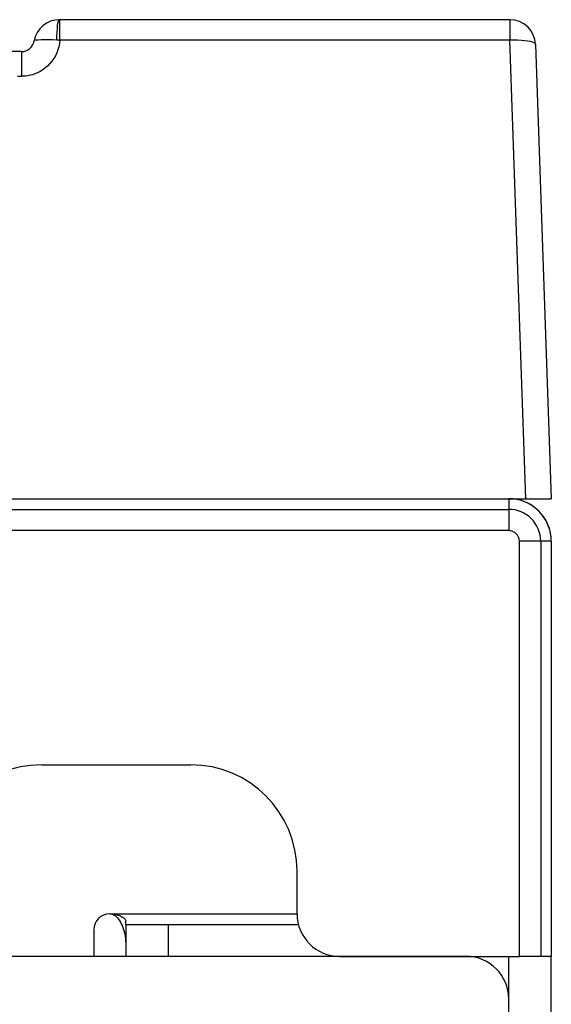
# Model space of a CAD drawing. Header units: millimetres. Extents: x -531 to 1423, y -716 to 1118.
# Tile 99 of 112: x 334 to 359, y 1055 to 1102. Entities that reach past the tile are written whole.
import ezdxf

# ---------------------------------------------------------------- set-up
doc = ezdxf.new("R2010")
doc.units = ezdxf.units.MM
doc.header["$LTSCALE"] = 23.1
doc.layers.get('0').update_dxf_attribs({"linetype": 'CONTINUOUS'})

msp = doc.modelspace()

# ---------------------------------------------------------------- linework, layer by layer
at = {"color": 7}
for p, q in [((357.201, 1101.502), (336.024, 1101.502)), ((357.194, 1100.533), (336.043, 1100.533)), ((357.946, 1079.002), (357.194, 1100.533)), ((358.4, 1100.344), (359.146, 1079.002)), ((334.246, 1100.002), (333.746, 1100.002)), ((334.246, 1100.002), (334.246, 1098.844)), ((334.052, 1098.844), (334.246, 1098.844)), ((243.146, 1079.002), (357.146, 1079.002)), ((357.146, 1079.002), (359.146, 1079.002)), ((357.146, 1079.002), (357.146, 1077.502)), ((243.146, 1078.502), (357.146, 1078.502)), ((357.146, 1077.502), (243.146, 1077.502)), ((359.146, 1077.002), (357.646, 1077.002)), ((357.646, 1057.502), (357.646, 1077.002)), ((358.646, 1077.002), (358.646, 1057.502)), ((359.146, 1077.002), (359.146, 1057.502)), ((335.197, 1066.502), (342.197, 1066.502)), ((347.197, 1059.502), (347.197, 1061.502)), ((338.396, 1059.502), (347.197, 1059.502)), ((339.146, 1059.002), (339.146, 1059.155)), ((337.646, 1058.752), (337.646, 1057.502)), ((339.146, 1059.002), (347.263, 1059.002)), ((339.146, 1059.002), (339.146, 1057.502)), ((341.146, 1059.002), (341.146, 1057.502)), ((355.146, 1057.502), (328.646, 1057.502)), ((349.197, 1057.502), (357.646, 1057.502)), ((357.146, 1055.502), (357.146, 1057.502)), ((359.146, 1057.502), (357.646, 1057.502)), ((359.146, 902.502), (359.146, 1057.502)), ((357.146, 904.502), (357.146, 1055.502))]:
    msp.add_line(p, q, dxfattribs=at)
for points in [[(335.911, 1100.544), (335.914, 1100.731), (335.921, 1100.914), (335.931, 1101.079), (335.945, 1101.224), (335.961, 1101.342), (335.979, 1101.43), (336, 1101.484), (336.02, 1101.502)], [(336.042, 1100.528), (336.042, 1100.676), (336.043, 1100.82), (336.042, 1100.96), (336.042, 1101.085), (336.043, 1101.18), (336.043, 1101.266), (336.044, 1101.352), (336.043, 1101.427), (336.037, 1101.481), (336.027, 1101.502)], [(357.201, 1101.434), (357.198, 1101.246), (357.196, 1101.107), (357.194, 1100.94), (357.194, 1100.748), (357.194, 1100.537)], [(357.201, 1101.502), (357.201, 1101.485), (357.201, 1101.434)], [(336.043, 1100.533), (336.026, 1100.381), (335.998, 1100.231), (335.956, 1100.084), (335.903, 1099.941), (335.838, 1099.805), (335.762, 1099.675), (335.677, 1099.553), (335.583, 1099.439), (335.478, 1099.332), (335.366, 1099.235), (335.245, 1099.148), (335.122, 1099.072), (334.998, 1099.009), (334.877, 1098.959), (334.761, 1098.919), (334.648, 1098.89), (334.54, 1098.868), (334.436, 1098.854), (334.338, 1098.846), (334.246, 1098.844)], [(335.911, 1100.544), (335.706, 1100.552), (335.506, 1100.556), (335.324, 1100.557), (335.163, 1100.554), (335.027, 1100.547), (334.925, 1100.536), (334.861, 1100.522), (334.837, 1100.502)], [(336.042, 1100.528), (336.022, 1100.53), (336.001, 1100.533), (335.979, 1100.536), (335.955, 1100.539), (335.933, 1100.542), (335.911, 1100.544)], [(358.4, 1100.344), (358.384, 1100.381), (358.339, 1100.414), (358.266, 1100.445), (358.166, 1100.473), (358.042, 1100.496), (357.898, 1100.515), (357.737, 1100.529), (357.563, 1100.537), (357.381, 1100.54), (357.194, 1100.537)], [(338.396, 1059.502), (338.472, 1059.5), (338.544, 1059.495), (338.612, 1059.486), (338.676, 1059.474), (338.736, 1059.46), (338.793, 1059.444), (338.846, 1059.426), (338.895, 1059.405), (338.94, 1059.383), (338.982, 1059.36), (339.019, 1059.335), (339.052, 1059.309), (339.081, 1059.282), (339.104, 1059.255), (339.123, 1059.228), (339.136, 1059.202), (339.143, 1059.178), (339.146, 1059.155)], [(338.396, 1059.502), (338.447, 1059.499), (338.5, 1059.487), (338.553, 1059.468), (338.607, 1059.44), (338.66, 1059.403), (338.712, 1059.359), (338.762, 1059.307), (338.809, 1059.248), (338.855, 1059.183), (338.897, 1059.11), (338.938, 1059.032), (338.976, 1058.948), (339.01, 1058.858), (339.042, 1058.763)], [(339.042, 1058.763), (339.071, 1058.664), (339.095, 1058.559), (339.116, 1058.451), (339.132, 1058.34), (339.141, 1058.227), (339.146, 1058.114)]]:
    msp.add_lwpolyline(points, dxfattribs=at)
for centre, radius, start, end in [((336.02, 1100.302), 1.2, 89.8425, 170.4059), ((357.201, 1100.302), 1.2, 2, 90), ((334.246, 1100.602), 0.6, 270, 350.4059), ((357.146, 1077.002), 2, 0, 90), ((357.146, 1077.002), 2, 5.3296, 84.6704), ((357.146, 1077.002), 1.5, 0, 90), ((357.146, 1077.002), 0.5, 0, 90), ((335.197, 1061.502), 5, 90, 180), ((342.197, 1061.502), 5, 0, 90), ((338.396, 1058.752), 0.75, 90, 180), ((349.197, 1059.502), 2, 180, 270), ((355.146, 1055.502), 2, 0, 90)]:
    msp.add_arc(centre, radius, start, end, dxfattribs=at)

doc.saveas('drawing.dxf')
